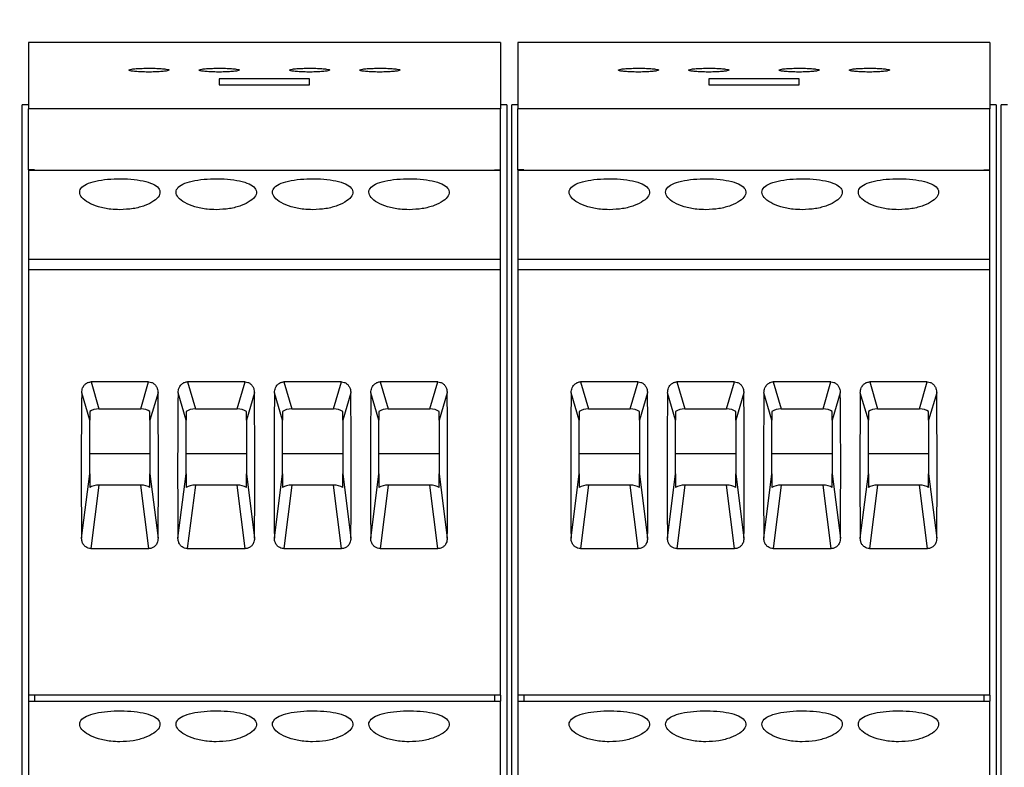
# Model space of a CAD drawing. Header units: millimetres. Extents: x 6 to 415, y 5 to 292.
# Tile 11 of 61: x 141 to 166, y 253 to 272. Entities that reach past the tile are written whole.
import ezdxf

# ---------------------------------------------------------------- set-up
doc = ezdxf.new("R2010")
doc.units = ezdxf.units.MM
doc.styles.add('SLDTEXTSTYLE0', font='TXT', dxfattribs={"width": 0.75})
doc.dimstyles.new('SLDDIMSTYLE0', dxfattribs={"dimtxt": 3.5, "dimasz": 3.302, "dimexe": 0, "dimexo": 0.0625, "dimgap": 0.875, "dimtad": 1, "dimlfac": 2, "dimrnd": 1e-09, "dimzin": 12, "dimdsep": 46, "dimtxsty": 'SLDTEXTSTYLE0', "dimsah": 1, "dimcen": 0.09, "dimadec": 0, "dimazin": 3, "dimtfac": 1, "dimtofl": 0, "dimtmove": 0, "dimatfit": 3, "dimfxl": 0, "dimfrac": 2, "dimtolj": 1, "dimtzin": 12, "dimarcsym": 0})

# ---------------------------------------------------------------- blocks, each defined once
blk = doc.blocks.new('_D')
at = {"color": 7, "linetype": 'Continuous', "lineweight": 18}
for p, q in [((102.635, 270.853), (102.635, 277.749)), ((324.135, 223.003), (324.135, 277.749)), ((102.635, 276.749), (324.135, 276.749))]:
    blk.add_line(p, q, dxfattribs=at)
for points in [[(102.635, 276.749), (105.937, 276.241), (105.937, 277.257)], [(324.135, 276.749), (320.833, 277.257), (320.833, 276.241)]]:
    blk.add_solid(points, dxfattribs=at)
at = {"color": 7, "linetype": 'Continuous', "lineweight": 18, "insert": (225.628, 281.26), "char_height": 3.5, "attachment_point": 1, "style": 'SLDTEXTSTYLE0'}
blk.add_mtext('443', dxfattribs=at)

msp = doc.modelspace()

# ---------------------------------------------------------------- linework, layer by layer
at = {"color": 7, "linetype": 'Continuous', "lineweight": 25}
for p, q in [((153.291, 271.5027), (141.541, 271.5027)), ((141.541, 271.5027), (141.541, 269.8527)), ((153.291, 271.5027), (153.291, 269.8527)), ((165.4785, 271.5027), (153.7285, 271.5027)), ((153.7285, 271.5027), (153.7285, 269.8527)), ((165.4785, 271.5027), (165.4785, 269.8527)), ((148.541, 270.6014), (146.291, 270.6014)), ((146.291, 270.6014), (146.291, 270.4488)), ((146.291, 270.4488), (148.541, 270.4488)), ((148.541, 270.4488), (148.541, 270.6014)), ((160.7285, 270.6014), (158.4785, 270.6014)), ((158.4785, 270.6014), (158.4785, 270.4488)), ((158.4785, 270.4488), (160.7285, 270.4488)), ((160.7285, 270.4488), (160.7285, 270.6014)), ((141.3848, 235.7527), (141.3848, 269.9535)), ((141.541, 269.9535), (141.3848, 269.9535)), ((153.4473, 269.9535), (153.291, 269.9535)), ((153.4473, 269.9535), (153.4473, 235.7527)), ((153.5722, 235.7527), (153.5722, 269.9535)), ((153.7285, 269.9535), (153.5722, 269.9535)), ((165.6348, 269.9535), (165.4785, 269.9535)), ((165.6348, 269.9535), (165.6348, 235.7527)), ((165.7598, 235.7527), (165.7598, 269.9535)), ((165.916, 269.9535), (165.7598, 269.9535)), ((141.541, 268.3363), (141.541, 269.8527)), ((153.291, 269.8527), (141.541, 269.8527)), ((153.291, 268.3363), (153.291, 269.8527)), ((153.7285, 268.3363), (153.7285, 269.8527)), ((165.4785, 269.8527), (153.7285, 269.8527)), ((165.4785, 268.3363), (165.4785, 269.8527)), ((141.691, 268.3363), (141.541, 268.3363)), ((141.541, 268.3269), (153.291, 268.3269)), ((141.541, 268.3269), (141.541, 266.1131)), ((141.691, 268.3269), (141.691, 268.3363)), ((153.141, 268.3363), (153.291, 268.3363)), ((153.141, 268.3269), (153.141, 268.3363)), ((153.291, 266.1131), (153.291, 268.3269)), ((153.8785, 268.3363), (153.7285, 268.3363)), ((153.7285, 268.3269), (165.4785, 268.3269)), ((153.7285, 268.3269), (153.7285, 266.1131)), ((153.8785, 268.3269), (153.8785, 268.3363)), ((165.3285, 268.3363), (165.4785, 268.3363)), ((165.3285, 268.3269), (165.3285, 268.3363)), ((165.4785, 266.1131), (165.4785, 268.3269)), ((141.541, 266.1131), (141.541, 265.8527)), ((141.541, 266.1131), (153.291, 266.1131)), ((153.291, 265.8527), (153.291, 266.1131)), ((153.7285, 266.1131), (165.4785, 266.1131)), ((153.7285, 266.1131), (153.7285, 265.8527)), ((165.4785, 265.8527), (165.4785, 266.1131)), ((141.541, 265.8527), (153.291, 265.8527)), ((141.541, 265.8527), (141.541, 255.2527)), ((153.291, 255.2527), (153.291, 265.8527)), ((153.7285, 265.8527), (165.4785, 265.8527)), ((153.7285, 265.8527), (153.7285, 255.2527)), ((165.4785, 255.2527), (165.4785, 265.8527)), ((144.5335, 263.0545), (143.0985, 263.0545)), ((143.0985, 263.0545), (143.2959, 262.3805)), ((144.3361, 262.3805), (144.5335, 263.0545)), ((146.9335, 263.0545), (145.4985, 263.0545)), ((145.4985, 263.0545), (145.6959, 262.3805)), ((146.7361, 262.3805), (146.9335, 263.0545)), ((149.3335, 263.0545), (147.8985, 263.0545)), ((147.8985, 263.0545), (148.0959, 262.3805)), ((149.1361, 262.3805), (149.3335, 263.0545)), ((151.7335, 263.0545), (150.2985, 263.0545)), ((150.2985, 263.0545), (150.4959, 262.3805)), ((151.5361, 262.3805), (151.7335, 263.0545)), ((156.721, 263.0545), (155.286, 263.0545)), ((155.286, 263.0545), (155.4834, 262.3805)), ((156.5236, 262.3805), (156.721, 263.0545)), ((159.121, 263.0545), (157.686, 263.0545)), ((157.686, 263.0545), (157.8834, 262.3805)), ((158.9236, 262.3805), (159.121, 263.0545)), ((161.521, 263.0545), (160.086, 263.0545)), ((160.086, 263.0545), (160.2834, 262.3805)), ((161.3236, 262.3805), (161.521, 263.0545)), ((163.921, 263.0545), (162.486, 263.0545)), ((162.486, 263.0545), (162.6834, 262.3805)), ((163.7236, 262.3805), (163.921, 263.0545)), ((143.066, 262.0985), (142.8655, 262.7831)), ((144.7665, 262.7831), (144.566, 262.0985)), ((145.466, 262.0985), (145.2655, 262.7831)), ((147.1665, 262.7831), (146.966, 262.0985)), ((147.866, 262.0985), (147.6655, 262.7831)), ((149.5665, 262.7831), (149.366, 262.0985)), ((150.266, 262.0985), (150.0655, 262.7831)), ((151.9665, 262.7831), (151.766, 262.0985)), ((155.2535, 262.0985), (155.053, 262.7831)), ((156.954, 262.7831), (156.7535, 262.0985)), ((157.6535, 262.0985), (157.453, 262.7831)), ((159.354, 262.7831), (159.1535, 262.0985)), ((160.0535, 262.0985), (159.853, 262.7831)), ((161.754, 262.7831), (161.5535, 262.0985)), ((162.4535, 262.0985), (162.253, 262.7831)), ((164.154, 262.7831), (163.9535, 262.0985)), ((143.066, 262.3216), (143.066, 262.0985)), ((143.2959, 262.3805), (144.3361, 262.3805)), ((144.566, 262.0985), (144.566, 262.3216)), ((145.466, 262.3216), (145.466, 262.0985)), ((145.6959, 262.3805), (146.7361, 262.3805)), ((146.966, 262.0985), (146.966, 262.3216)), ((147.866, 262.3216), (147.866, 262.0985)), ((148.0959, 262.3805), (149.1361, 262.3805)), ((149.366, 262.0985), (149.366, 262.3216)), ((150.266, 262.3216), (150.266, 262.0985)), ((150.4959, 262.3805), (151.5361, 262.3805)), ((151.766, 262.0985), (151.766, 262.3216)), ((155.2535, 262.3216), (155.2535, 262.0985)), ((155.4834, 262.3805), (156.5236, 262.3805)), ((156.7535, 262.0985), (156.7535, 262.3216)), ((157.6535, 262.3216), (157.6535, 262.0985)), ((157.8834, 262.3805), (158.9236, 262.3805)), ((159.1535, 262.0985), (159.1535, 262.3216)), ((160.0535, 262.3216), (160.0535, 262.0985)), ((160.2834, 262.3805), (161.3236, 262.3805)), ((161.5535, 262.0985), (161.5535, 262.3216)), ((162.4535, 262.3216), (162.4535, 262.0985)), ((162.6834, 262.3805), (163.7236, 262.3805)), ((163.9535, 262.0985), (163.9535, 262.3216)), ((143.066, 260.765), (143.066, 262.0985)), ((144.566, 262.0985), (144.566, 260.765)), ((145.466, 260.765), (145.466, 262.0985)), ((146.966, 262.0985), (146.966, 260.765)), ((147.866, 260.765), (147.866, 262.0985)), ((149.366, 262.0985), (149.366, 260.765)), ((150.266, 260.765), (150.266, 262.0985)), ((151.766, 262.0985), (151.766, 260.765)), ((155.2535, 260.765), (155.2535, 262.0985)), ((156.7535, 262.0985), (156.7535, 260.765)), ((157.6535, 260.765), (157.6535, 262.0985)), ((159.1535, 262.0985), (159.1535, 260.765)), ((160.0535, 260.765), (160.0535, 262.0985)), ((161.5535, 262.0985), (161.5535, 260.765)), ((162.4535, 260.765), (162.4535, 262.0985)), ((163.9535, 262.0985), (163.9535, 260.765)), ((143.066, 261.2734), (144.566, 261.2734)), ((145.466, 261.2734), (146.966, 261.2734)), ((147.866, 261.2734), (149.366, 261.2734)), ((150.266, 261.2734), (151.766, 261.2734)), ((155.2535, 261.2734), (156.7535, 261.2734)), ((157.6535, 261.2734), (159.1535, 261.2734)), ((160.0535, 261.2734), (161.5535, 261.2734)), ((162.4535, 261.2734), (163.9535, 261.2734)), ((142.8635, 259.1624), (143.066, 260.765)), ((143.066, 260.765), (143.066, 260.4242)), ((144.566, 260.765), (144.7685, 259.1624)), ((144.566, 260.4242), (144.566, 260.765)), ((145.2635, 259.1624), (145.466, 260.765)), ((145.466, 260.765), (145.466, 260.4242)), ((146.966, 260.765), (147.1685, 259.1624)), ((146.966, 260.4242), (146.966, 260.765)), ((147.6635, 259.1624), (147.866, 260.765)), ((147.866, 260.765), (147.866, 260.4242)), ((149.366, 260.765), (149.5685, 259.1624)), ((149.366, 260.4242), (149.366, 260.765)), ((150.0635, 259.1624), (150.266, 260.765)), ((150.266, 260.765), (150.266, 260.4242)), ((151.766, 260.765), (151.9685, 259.1624)), ((151.766, 260.4242), (151.766, 260.765)), ((155.051, 259.1624), (155.2535, 260.765)), ((155.2535, 260.765), (155.2535, 260.4242)), ((156.7535, 260.765), (156.956, 259.1624)), ((156.7535, 260.4242), (156.7535, 260.765)), ((157.451, 259.1624), (157.6535, 260.765)), ((157.6535, 260.765), (157.6535, 260.4242)), ((159.1535, 260.765), (159.356, 259.1624)), ((159.1535, 260.4242), (159.1535, 260.765)), ((159.851, 259.1624), (160.0535, 260.765)), ((160.0535, 260.765), (160.0535, 260.4242)), ((161.5535, 260.765), (161.756, 259.1624)), ((161.5535, 260.4242), (161.5535, 260.765)), ((162.251, 259.1624), (162.4535, 260.765)), ((162.4535, 260.765), (162.4535, 260.4242)), ((163.9535, 260.765), (164.156, 259.1624)), ((163.9535, 260.4242), (163.9535, 260.765)), ((143.2959, 260.483), (143.0962, 258.9026)), ((144.3361, 260.483), (143.2959, 260.483)), ((144.5358, 258.9026), (144.3361, 260.483)), ((145.6959, 260.483), (145.4962, 258.9026)), ((146.7361, 260.483), (145.6959, 260.483)), ((146.9358, 258.9026), (146.7361, 260.483)), ((148.0959, 260.483), (147.8962, 258.9026)), ((149.1361, 260.483), (148.0959, 260.483)), ((149.3358, 258.9026), (149.1361, 260.483)), ((150.4959, 260.483), (150.2962, 258.9026)), ((151.5361, 260.483), (150.4959, 260.483)), ((151.7358, 258.9026), (151.5361, 260.483)), ((155.4834, 260.483), (155.2837, 258.9026)), ((156.5236, 260.483), (155.4834, 260.483)), ((156.7233, 258.9026), (156.5236, 260.483)), ((157.8834, 260.483), (157.6837, 258.9026)), ((158.9236, 260.483), (157.8834, 260.483)), ((159.1233, 258.9026), (158.9236, 260.483)), ((160.2834, 260.483), (160.0837, 258.9026)), ((161.3236, 260.483), (160.2834, 260.483)), ((161.5233, 258.9026), (161.3236, 260.483)), ((162.6834, 260.483), (162.4837, 258.9026)), ((163.7236, 260.483), (162.6834, 260.483)), ((163.9233, 258.9026), (163.7236, 260.483)), ((143.0962, 258.9026), (144.5358, 258.9026)), ((145.4962, 258.9026), (146.9358, 258.9026)), ((147.8962, 258.9026), (149.3358, 258.9026)), ((150.2962, 258.9026), (151.7358, 258.9026)), ((155.2837, 258.9026), (156.7233, 258.9026)), ((157.6837, 258.9026), (159.1233, 258.9026)), ((160.0837, 258.9026), (161.5233, 258.9026)), ((162.4837, 258.9026), (163.9233, 258.9026)), ((153.291, 255.2527), (141.541, 255.2527)), ((141.541, 255.2527), (141.541, 255.1027)), ((141.691, 255.2527), (141.691, 255.1027)), ((153.141, 255.2527), (153.141, 255.1027)), ((153.291, 255.2527), (153.291, 255.1027)), ((165.4785, 255.2527), (153.7285, 255.2527)), ((153.7285, 255.2527), (153.7285, 255.1027)), ((153.8785, 255.2527), (153.8785, 255.1027)), ((165.3285, 255.2527), (165.3285, 255.1027)), ((165.4785, 255.2527), (165.4785, 255.1027)), ((141.541, 255.1027), (153.291, 255.1027)), ((141.541, 255.1027), (141.541, 252.8631)), ((153.291, 252.8631), (153.291, 255.1027)), ((153.7285, 255.1027), (165.4785, 255.1027)), ((153.7285, 255.1027), (153.7285, 252.8631)), ((165.4785, 252.8631), (165.4785, 255.1027))]:
    msp.add_line(p, q, dxfattribs=at)
for centre, major_axis, ratio, start_param, end_param in [((146.7149, 269.5353), (1.2423, 27.463), 0.133065, 1.8252227, 1.964121), ((140.9171, 269.5353), (-1.2423, 27.463), 0.133065, 4.3190643, 4.4579626), ((149.1149, 269.5353), (1.2423, 27.463), 0.133065, 1.8252227, 1.964121), ((143.3171, 269.5353), (-1.2423, 27.463), 0.133065, 4.3190643, 4.4579626), ((151.5149, 269.5353), (1.2423, 27.463), 0.133065, 1.8252227, 1.964121), ((145.7171, 269.5353), (-1.2423, 27.463), 0.133065, 4.3190643, 4.4579626), ((153.9149, 269.5353), (1.2423, 27.463), 0.133065, 1.8252227, 1.964121), ((148.1171, 269.5353), (-1.2423, 27.463), 0.133065, 4.3190643, 4.4579626), ((158.9024, 269.5353), (1.2423, 27.463), 0.133065, 1.8252227, 1.964121), ((153.1046, 269.5353), (-1.2423, 27.463), 0.133065, 4.3190643, 4.4579626), ((161.3024, 269.5353), (1.2423, 27.463), 0.133065, 1.8252227, 1.964121), ((155.5046, 269.5353), (-1.2423, 27.463), 0.133065, 4.3190643, 4.4579626), ((163.7024, 269.5353), (1.2423, 27.463), 0.133065, 1.8252227, 1.964121), ((157.9046, 269.5353), (-1.2423, 27.463), 0.133065, 4.3190643, 4.4579626), ((166.1024, 269.5353), (1.2423, 27.463), 0.133065, 1.8252227, 1.964121), ((160.3046, 269.5353), (-1.2423, 27.463), 0.133065, 4.3190643, 4.4579626), ((143.2638, 262.2575), (0.2533, 0.0202), 0.4788379, 1.40574, 2.4277925), ((144.3682, 262.2575), (0.2533, -0.0202), 0.4788379, 0.7138002, 1.7358526), ((145.6638, 262.2575), (0.2533, 0.0202), 0.4788379, 1.40574, 2.4277925), ((146.7682, 262.2575), (0.2533, -0.0202), 0.4788379, 0.7138002, 1.7358526), ((148.0638, 262.2575), (0.2533, 0.0202), 0.4788379, 1.40574, 2.4277925), ((149.1682, 262.2575), (0.2533, -0.0202), 0.4788379, 0.7138002, 1.7358526), ((150.4638, 262.2575), (0.2533, 0.0202), 0.4788379, 1.40574, 2.4277925), ((151.5682, 262.2575), (0.2533, -0.0202), 0.4788379, 0.7138002, 1.7358526), ((155.4513, 262.2575), (0.2533, 0.0202), 0.4788379, 1.40574, 2.4277925), ((156.5557, 262.2575), (0.2533, -0.0202), 0.4788379, 0.7138002, 1.7358526), ((157.8513, 262.2575), (0.2533, 0.0202), 0.4788379, 1.40574, 2.4277925), ((158.9557, 262.2575), (0.2533, -0.0202), 0.4788379, 0.7138002, 1.7358526), ((160.2513, 262.2575), (0.2533, 0.0202), 0.4788379, 1.40574, 2.4277925), ((161.3557, 262.2575), (0.2533, -0.0202), 0.4788379, 0.7138002, 1.7358526), ((162.6513, 262.2575), (0.2533, 0.0202), 0.4788379, 1.40574, 2.4277925), ((163.7557, 262.2575), (0.2533, -0.0202), 0.4788379, 0.7138002, 1.7358526), ((143.2638, 260.3601), (0.2533, 0.0202), 0.4788379, 1.40574, 2.4277925), ((144.3682, 260.3601), (0.2533, -0.0202), 0.4788379, 0.7138002, 1.7358526), ((145.6638, 260.3601), (0.2533, 0.0202), 0.4788379, 1.40574, 2.4277925), ((146.7682, 260.3601), (0.2533, -0.0202), 0.4788379, 0.7138002, 1.7358526), ((148.0638, 260.3601), (0.2533, 0.0202), 0.4788379, 1.40574, 2.4277925), ((149.1682, 260.3601), (0.2533, -0.0202), 0.4788379, 0.7138002, 1.7358526), ((150.4638, 260.3601), (0.2533, 0.0202), 0.4788379, 1.40574, 2.4277925), ((151.5682, 260.3601), (0.2533, -0.0202), 0.4788379, 0.7138002, 1.7358526), ((155.4513, 260.3601), (0.2533, 0.0202), 0.4788379, 1.40574, 2.4277925), ((156.5557, 260.3601), (0.2533, -0.0202), 0.4788379, 0.7138002, 1.7358526), ((157.8513, 260.3601), (0.2533, 0.0202), 0.4788379, 1.40574, 2.4277925), ((158.9557, 260.3601), (0.2533, -0.0202), 0.4788379, 0.7138002, 1.7358526), ((160.2513, 260.3601), (0.2533, 0.0202), 0.4788379, 1.40574, 2.4277925), ((161.3557, 260.3601), (0.2533, -0.0202), 0.4788379, 0.7138002, 1.7358526), ((162.6513, 260.3601), (0.2533, 0.0202), 0.4788379, 1.40574, 2.4277925), ((163.7557, 260.3601), (0.2533, -0.0202), 0.4788379, 0.7138002, 1.7358526)]:
    msp.add_ellipse(centre, major_axis=major_axis, ratio=ratio, start_param=start_param, end_param=end_param, dxfattribs=at)
for points, knots in [([(144.041, 270.8196), (144.0466, 270.8143), (144.0577, 270.8036), (144.1445, 270.7891), (144.2722, 270.7781), (144.4312, 270.7718), (144.6017, 270.771), (144.7652, 270.7757), (144.9035, 270.7854), (145.0014, 270.7989), (145.0478, 270.8146), (145.0369, 270.8307), (144.9697, 270.8454), (144.8538, 270.8571), (144.7026, 270.8645), (144.5337, 270.8669), (144.366, 270.8641), (144.2178, 270.8563), (144.1065, 270.8445), (144.0489, 270.8315), (144.0432, 270.8229), (144.041, 270.8196)], [0, 0, 0, 0, 0.0539968, 0.1079971, 0.1618948, 0.2155568, 0.268992, 0.3223163, 0.3756948, 0.4292702, 0.4830885, 0.537087, 0.5911242, 0.6450473, 0.6987621, 0.7522617, 0.8056323, 0.8590036, 0.9125097, 0.9662274, 1, 1, 1, 1]), ([(145.791, 270.8196), (145.7966, 270.8143), (145.8077, 270.8036), (145.8945, 270.7891), (146.0222, 270.7781), (146.1812, 270.7718), (146.3517, 270.771), (146.5152, 270.7757), (146.6535, 270.7854), (146.7514, 270.7989), (146.7978, 270.8146), (146.7869, 270.8307), (146.7197, 270.8454), (146.6038, 270.8571), (146.4526, 270.8645), (146.2837, 270.8669), (146.116, 270.8641), (145.9678, 270.8563), (145.8565, 270.8445), (145.7989, 270.8315), (145.7932, 270.8229), (145.791, 270.8196)], [0, 0, 0, 0, 0.0539968, 0.1079971, 0.1618948, 0.2155568, 0.268992, 0.3223163, 0.3756948, 0.4292702, 0.4830885, 0.537087, 0.5911242, 0.6450473, 0.6987621, 0.7522617, 0.8056323, 0.8590036, 0.9125097, 0.9662274, 1, 1, 1, 1]), ([(148.041, 270.8196), (148.0466, 270.8143), (148.0577, 270.8036), (148.1445, 270.7891), (148.2722, 270.7781), (148.4312, 270.7718), (148.6017, 270.771), (148.7652, 270.7757), (148.9035, 270.7854), (149.0014, 270.7989), (149.0478, 270.8146), (149.0369, 270.8307), (148.9697, 270.8454), (148.8538, 270.8571), (148.7026, 270.8645), (148.5337, 270.8669), (148.366, 270.8641), (148.2178, 270.8563), (148.1065, 270.8445), (148.0489, 270.8315), (148.0432, 270.8229), (148.041, 270.8196)], [0, 0, 0, 0, 0.0539972, 0.1079973, 0.1618932, 0.2155572, 0.2689924, 0.3223166, 0.3756951, 0.4292704, 0.4830886, 0.537087, 0.5911241, 0.6450471, 0.6987618, 0.7522637, 0.8056318, 0.8590051, 0.9125096, 0.9662272, 1, 1, 1, 1]), ([(149.791, 270.8196), (149.7966, 270.8143), (149.8077, 270.8036), (149.8945, 270.7891), (150.0222, 270.7781), (150.1812, 270.7718), (150.3517, 270.771), (150.5152, 270.7757), (150.6535, 270.7854), (150.7514, 270.7989), (150.7978, 270.8146), (150.7869, 270.8307), (150.7197, 270.8454), (150.6038, 270.8571), (150.4526, 270.8645), (150.2837, 270.8669), (150.116, 270.8641), (149.9678, 270.8563), (149.8565, 270.8445), (149.7989, 270.8315), (149.7932, 270.8229), (149.791, 270.8196)], [0, 0, 0, 0, 0.0539972, 0.1079974, 0.1618933, 0.2155573, 0.2689925, 0.3223167, 0.3756953, 0.4292706, 0.4830888, 0.5370873, 0.5911244, 0.6450474, 0.6987622, 0.7522641, 0.8056322, 0.8590035, 0.9125096, 0.9662272, 1, 1, 1, 1]), ([(156.2285, 270.8196), (156.2341, 270.8143), (156.2452, 270.8036), (156.332, 270.7891), (156.4597, 270.7781), (156.6187, 270.7718), (156.7892, 270.771), (156.9527, 270.7757), (157.091, 270.7854), (157.1889, 270.7989), (157.2353, 270.8146), (157.2244, 270.8307), (157.1572, 270.8454), (157.0413, 270.8571), (156.8901, 270.8645), (156.7212, 270.8669), (156.5535, 270.8641), (156.4053, 270.8563), (156.294, 270.8445), (156.2364, 270.8315), (156.2307, 270.8229), (156.2285, 270.8196)], [0, 0, 0, 0, 0.0539967, 0.107998, 0.1618939, 0.2155557, 0.2689909, 0.322315, 0.3756954, 0.4292707, 0.4830889, 0.5370873, 0.5911244, 0.645049, 0.6987616, 0.7522635, 0.8056339, 0.8590051, 0.9125097, 0.9662272, 1, 1, 1, 1]), ([(157.9785, 270.8196), (157.9841, 270.8143), (157.9952, 270.8036), (158.082, 270.7891), (158.2097, 270.7781), (158.3687, 270.7718), (158.5392, 270.771), (158.7027, 270.7757), (158.841, 270.7854), (158.9389, 270.7989), (158.9853, 270.8146), (158.9744, 270.8307), (158.9072, 270.8454), (158.7913, 270.8571), (158.6401, 270.8645), (158.4712, 270.8669), (158.3035, 270.8641), (158.1553, 270.8563), (158.044, 270.8445), (157.9864, 270.8315), (157.9807, 270.8229), (157.9785, 270.8196)], [0, 0, 0, 0, 0.0539967, 0.107998, 0.1618939, 0.2155557, 0.2689909, 0.322315, 0.3756954, 0.4292707, 0.4830889, 0.5370873, 0.5911244, 0.645049, 0.6987616, 0.7522635, 0.8056339, 0.8590051, 0.9125097, 0.9662272, 1, 1, 1, 1]), ([(160.2285, 270.8196), (160.2341, 270.8143), (160.2452, 270.8036), (160.332, 270.7891), (160.4597, 270.7781), (160.6187, 270.7718), (160.7892, 270.771), (160.9527, 270.7757), (161.091, 270.7854), (161.1889, 270.7989), (161.2353, 270.8146), (161.2244, 270.8307), (161.1572, 270.8454), (161.0413, 270.8571), (160.8901, 270.8645), (160.7212, 270.8669), (160.5535, 270.8641), (160.4053, 270.8563), (160.294, 270.8445), (160.2364, 270.8315), (160.2307, 270.8229), (160.2285, 270.8196)], [0, 0, 0, 0, 0.05399676, 0.10799807, 0.16189393, 0.21555579, 0.26899096, 0.32231513, 0.37569554, 0.42927085, 0.48308904, 0.53708749, 0.59112459, 0.64504914, 0.69876388, 0.75226342, 0.80563387, 0.8590051, 0.91250964, 0.96622723, 1, 1, 1, 1]), ([(161.9785, 270.8196), (161.9841, 270.8143), (161.9952, 270.8036), (162.082, 270.7891), (162.2097, 270.7781), (162.3687, 270.7718), (162.5392, 270.771), (162.7027, 270.7757), (162.841, 270.7854), (162.9389, 270.7989), (162.9853, 270.8146), (162.9744, 270.8307), (162.9072, 270.8454), (162.7913, 270.8571), (162.6401, 270.8645), (162.4712, 270.8669), (162.3035, 270.8641), (162.1553, 270.8563), (162.044, 270.8445), (161.9864, 270.8315), (161.9807, 270.8229), (161.9785, 270.8196)], [0, 0, 0, 0, 0.05399676, 0.10799807, 0.16189393, 0.21555579, 0.26899096, 0.32231513, 0.37569554, 0.42927085, 0.48308904, 0.53708749, 0.59112459, 0.64504914, 0.69876388, 0.75226342, 0.80563387, 0.8590051, 0.91250964, 0.96622723, 1, 1, 1, 1]), ([(143.816, 267.3427), (143.9281, 267.3482), (144.1521, 267.359), (144.4507, 267.4413), (144.6785, 267.5569), (144.8096, 267.692), (144.8286, 267.8256), (144.7341, 267.942), (144.5372, 268.0318), (144.2587, 268.0907), (143.9299, 268.1173), (143.589, 268.1119), (143.2744, 268.0748), (143.0198, 268.0056), (142.8541, 267.906), (142.7969, 267.782), (142.8542, 267.6464), (143.0188, 267.5157), (143.273, 267.4102), (143.5543, 267.3513), (143.7414, 267.3452), (143.816, 267.3427)], [0, 0, 0, 0, 0.053458, 0.106908, 0.16057, 0.2143719, 0.2679447, 0.3212798, 0.3747334, 0.4284797, 0.48224, 0.5357076, 0.5890341, 0.6425914, 0.6963899, 0.7500657, 0.8034495, 0.8568226, 0.9104834, 0.9642857, 1, 1, 1, 1]), ([(146.216, 267.3427), (146.3281, 267.3482), (146.5521, 267.359), (146.8507, 267.4413), (147.0785, 267.5569), (147.2096, 267.692), (147.2286, 267.8256), (147.1341, 267.942), (146.9372, 268.0318), (146.6587, 268.0907), (146.3299, 268.1173), (145.989, 268.1119), (145.6744, 268.0748), (145.4198, 268.0056), (145.2541, 267.906), (145.1969, 267.782), (145.2542, 267.6464), (145.4188, 267.5157), (145.673, 267.4102), (145.9543, 267.3513), (146.1414, 267.3452), (146.216, 267.3427)], [0, 0, 0, 0, 0.053458, 0.106909, 0.160571, 0.2143724, 0.2679453, 0.3212803, 0.3747339, 0.4284812, 0.4822404, 0.5357079, 0.5890355, 0.6425919, 0.6963904, 0.7500664, 0.8034502, 0.8568238, 0.9104846, 0.9642869, 1, 1, 1, 1]), ([(148.616, 267.3427), (148.7281, 267.3482), (148.9521, 267.359), (149.2507, 267.4413), (149.4785, 267.5569), (149.6096, 267.692), (149.6286, 267.8256), (149.5341, 267.942), (149.3372, 268.0318), (149.0587, 268.0907), (148.7299, 268.1173), (148.389, 268.1119), (148.0744, 268.0748), (147.8198, 268.0056), (147.6541, 267.906), (147.5969, 267.782), (147.6542, 267.6464), (147.8188, 267.5157), (148.073, 267.4102), (148.3543, 267.3513), (148.5414, 267.3452), (148.616, 267.3427)], [0, 0, 0, 0, 0.053458, 0.106908, 0.1605699, 0.2143718, 0.2679446, 0.3212797, 0.3747326, 0.4284799, 0.4822402, 0.5357077, 0.5890342, 0.6425915, 0.69639, 0.7500658, 0.8034496, 0.8568227, 0.9104834, 0.9642857, 1, 1, 1, 1]), ([(151.016, 267.3427), (151.1281, 267.3482), (151.3521, 267.359), (151.6507, 267.4413), (151.8785, 267.5569), (152.0096, 267.692), (152.0286, 267.8256), (151.9341, 267.942), (151.7372, 268.0318), (151.4587, 268.0907), (151.1299, 268.1173), (150.789, 268.1119), (150.4744, 268.0748), (150.2198, 268.0056), (150.0541, 267.906), (149.9969, 267.782), (150.0542, 267.6464), (150.2188, 267.5157), (150.473, 267.4102), (150.7543, 267.3513), (150.9414, 267.3452), (151.016, 267.3427)], [0, 0, 0, 0, 0.0534592, 0.1069092, 0.16057116, 0.21437261, 0.26794547, 0.32128055, 0.37473417, 0.42848148, 0.48224064, 0.5357082, 0.58903582, 0.64259219, 0.69639072, 0.7500665, 0.80345011, 0.85682381, 0.91048454, 0.96428692, 1, 1, 1, 1]), ([(156.0035, 267.3427), (156.1156, 267.3482), (156.3396, 267.359), (156.6382, 267.4413), (156.866, 267.5569), (156.9971, 267.692), (157.0161, 267.8256), (156.9216, 267.942), (156.7247, 268.0318), (156.4462, 268.0907), (156.1174, 268.1173), (155.7765, 268.1119), (155.4619, 268.0748), (155.2073, 268.0056), (155.0416, 267.906), (154.9844, 267.782), (155.0417, 267.6464), (155.2063, 267.5157), (155.4605, 267.4102), (155.7418, 267.3513), (155.9289, 267.3452), (156.0035, 267.3427)], [0, 0, 0, 0, 0.053458, 0.106909, 0.160571, 0.2143724, 0.2679453, 0.3212803, 0.3747339, 0.4284812, 0.4822404, 0.5357079, 0.5890355, 0.6425919, 0.6963904, 0.7500664, 0.8034502, 0.8568238, 0.9104846, 0.9642869, 1, 1, 1, 1]), ([(158.4035, 267.3427), (158.5156, 267.3482), (158.7396, 267.359), (159.0382, 267.4413), (159.266, 267.5569), (159.3971, 267.692), (159.4161, 267.8256), (159.3216, 267.942), (159.1247, 268.0318), (158.8462, 268.0907), (158.5174, 268.1173), (158.1765, 268.1119), (157.8619, 268.0748), (157.6073, 268.0056), (157.4416, 267.906), (157.3844, 267.782), (157.4417, 267.6464), (157.6063, 267.5157), (157.8605, 267.4102), (158.1418, 267.3513), (158.3289, 267.3452), (158.4035, 267.3427)], [0, 0, 0, 0, 0.053458, 0.106908, 0.1605699, 0.2143718, 0.2679446, 0.3212797, 0.3747326, 0.4284799, 0.4822402, 0.5357077, 0.5890342, 0.6425915, 0.69639, 0.7500658, 0.8034496, 0.8568227, 0.9104834, 0.9642857, 1, 1, 1, 1]), ([(160.8035, 267.3427), (160.9156, 267.3482), (161.1396, 267.359), (161.4382, 267.4413), (161.666, 267.5569), (161.7971, 267.692), (161.8161, 267.8256), (161.7216, 267.942), (161.5247, 268.0318), (161.2462, 268.0907), (160.9174, 268.1173), (160.5765, 268.1119), (160.2619, 268.0748), (160.0073, 268.0056), (159.8416, 267.906), (159.7844, 267.782), (159.8417, 267.6464), (160.0063, 267.5157), (160.2605, 267.4102), (160.5418, 267.3513), (160.7289, 267.3452), (160.8035, 267.3427)], [0, 0, 0, 0, 0.0534592, 0.1069092, 0.1605712, 0.2143727, 0.2679456, 0.3212807, 0.3747343, 0.4284816, 0.4822408, 0.5357084, 0.589036, 0.6425924, 0.696391, 0.7500668, 0.8034506, 0.8568238, 0.9104845, 0.9642869, 1, 1, 1, 1]), ([(163.2035, 267.3427), (163.3156, 267.3482), (163.5396, 267.359), (163.8382, 267.4413), (164.066, 267.5569), (164.1971, 267.692), (164.2161, 267.8256), (164.1216, 267.942), (163.9247, 268.0318), (163.6462, 268.0907), (163.3174, 268.1173), (162.9765, 268.1119), (162.6619, 268.0748), (162.4073, 268.0056), (162.2416, 267.906), (162.1844, 267.782), (162.2417, 267.6464), (162.4063, 267.5157), (162.6605, 267.4102), (162.9418, 267.3513), (163.1289, 267.3452), (163.2035, 267.3427)], [0, 0, 0, 0, 0.053458, 0.106908, 0.1605699, 0.2143716, 0.2679445, 0.3212794, 0.374733, 0.4284803, 0.4822406, 0.5357069, 0.5890345, 0.6425909, 0.69639, 0.7500658, 0.8034495, 0.8568227, 0.9104834, 0.9642857, 1, 1, 1, 1]), ([(142.8655, 262.7831), (142.8701, 262.8244), (142.8779, 262.8952), (142.9299, 262.9789), (142.9924, 263.0308), (143.052, 263.0524), (143.088, 263.054), (143.0985, 263.0545)], [0, 0, 0, 0, 0.3159163, 0.5409494, 0.7310565, 0.9219325, 1, 1, 1, 1]), ([(144.5335, 263.0545), (144.5569, 263.0522), (144.6038, 263.0476), (144.6663, 263.0118), (144.7171, 262.9579), (144.7571, 262.8804), (144.7631, 262.8184), (144.7665, 262.7831)], [0, 0, 0, 0, 0.1736739, 0.3471866, 0.5255676, 0.7296521, 1, 1, 1, 1]), ([(145.2655, 262.7831), (145.2701, 262.8244), (145.2779, 262.8952), (145.3299, 262.9788), (145.3924, 263.0309), (145.452, 263.0524), (145.488, 263.054), (145.4985, 263.0545)], [0, 0, 0, 0, 0.3159152, 0.5409476, 0.73104, 0.9219328, 1, 1, 1, 1]), ([(146.9335, 263.0545), (146.9569, 263.0522), (147.0038, 263.0476), (147.0663, 263.0118), (147.1171, 262.9579), (147.1571, 262.8804), (147.1631, 262.8184), (147.1665, 262.7831)], [0, 0, 0, 0, 0.17367672, 0.34717602, 0.52555995, 0.72964776, 1, 1, 1, 1]), ([(147.6655, 262.7831), (147.6701, 262.8244), (147.6779, 262.8952), (147.7299, 262.9789), (147.7924, 263.0308), (147.852, 263.0524), (147.888, 263.054), (147.8985, 263.0545)], [0, 0, 0, 0, 0.3159217, 0.5409466, 0.7310549, 0.9219321, 1, 1, 1, 1]), ([(149.3335, 263.0545), (149.3569, 263.0522), (149.4037, 263.0476), (149.4663, 263.0118), (149.5171, 262.9579), (149.5571, 262.8804), (149.5631, 262.8184), (149.5665, 262.7831)], [0, 0, 0, 0, 0.1736739, 0.3471866, 0.5255676, 0.7296521, 1, 1, 1, 1]), ([(150.0655, 262.7831), (150.0701, 262.8244), (150.0779, 262.8952), (150.1299, 262.9788), (150.1924, 263.0309), (150.252, 263.0524), (150.288, 263.054), (150.2985, 263.0545)], [0, 0, 0, 0, 0.3159152, 0.5409476, 0.73104, 0.9219328, 1, 1, 1, 1]), ([(151.7335, 263.0545), (151.7569, 263.0522), (151.8038, 263.0476), (151.8663, 263.0118), (151.9171, 262.9579), (151.9571, 262.8804), (151.9631, 262.8184), (151.9665, 262.7831)], [0, 0, 0, 0, 0.1736762, 0.34717498, 0.52555837, 0.72964557, 1, 1, 1, 1]), ([(155.053, 262.7831), (155.0576, 262.8244), (155.0654, 262.8952), (155.1174, 262.9788), (155.1799, 263.0309), (155.2395, 263.0524), (155.2755, 263.054), (155.286, 263.0545)], [0, 0, 0, 0, 0.3159152, 0.5409476, 0.73104, 0.9219328, 1, 1, 1, 1]), ([(156.721, 263.0545), (156.7444, 263.0522), (156.7913, 263.0476), (156.8538, 263.0118), (156.9046, 262.9579), (156.9446, 262.8804), (156.9506, 262.8184), (156.954, 262.7831)], [0, 0, 0, 0, 0.17367672, 0.34717602, 0.52555995, 0.72964776, 1, 1, 1, 1]), ([(157.453, 262.7831), (157.4576, 262.8244), (157.4654, 262.8952), (157.5174, 262.9789), (157.5799, 263.0308), (157.6395, 263.0524), (157.6755, 263.054), (157.686, 263.0545)], [0, 0, 0, 0, 0.3159217, 0.5409466, 0.7310549, 0.9219321, 1, 1, 1, 1]), ([(159.121, 263.0545), (159.1444, 263.0522), (159.1912, 263.0476), (159.2538, 263.0118), (159.3046, 262.9579), (159.3446, 262.8804), (159.3506, 262.8184), (159.354, 262.7831)], [0, 0, 0, 0, 0.1736739, 0.3471866, 0.5255676, 0.7296521, 1, 1, 1, 1]), ([(159.853, 262.7831), (159.8576, 262.8244), (159.8654, 262.8952), (159.9174, 262.9788), (159.9799, 263.0309), (160.0395, 263.0524), (160.0755, 263.054), (160.086, 263.0545)], [0, 0, 0, 0, 0.3159152, 0.5409476, 0.73104, 0.9219328, 1, 1, 1, 1]), ([(161.521, 263.0545), (161.5444, 263.0522), (161.5913, 263.0476), (161.6538, 263.0118), (161.7046, 262.9579), (161.7446, 262.8804), (161.7506, 262.8184), (161.754, 262.7831)], [0, 0, 0, 0, 0.1736762, 0.34717498, 0.52555837, 0.72964557, 1, 1, 1, 1]), ([(162.253, 262.7831), (162.2576, 262.8244), (162.2654, 262.8952), (162.3174, 262.9789), (162.3799, 263.0308), (162.4395, 263.0524), (162.4755, 263.054), (162.486, 263.0545)], [0, 0, 0, 0, 0.3159217, 0.5409466, 0.7310549, 0.9219321, 1, 1, 1, 1]), ([(163.921, 263.0545), (163.9444, 263.0522), (163.9912, 263.0476), (164.0538, 263.0118), (164.1046, 262.9579), (164.1446, 262.8804), (164.1506, 262.8184), (164.154, 262.7831)], [0, 0, 0, 0, 0.1736739, 0.3471866, 0.5255676, 0.7296521, 1, 1, 1, 1]), ([(143.0962, 258.9026), (143.0728, 258.9048), (143.0262, 258.9091), (142.964, 258.943), (142.9131, 258.994), (142.8759, 259.0647), (142.8643, 259.1242), (142.8636, 259.1585), (142.8635, 259.1624)], [0, 0, 0, 0, 0.1724108, 0.3446303, 0.5218269, 0.7252111, 0.9681701, 1, 1, 1, 1]), ([(144.7685, 259.1624), (144.7641, 259.123), (144.7564, 259.0553), (144.7048, 258.9754), (144.6425, 258.9255), (144.5829, 258.9047), (144.5465, 258.9031), (144.5358, 258.9026)], [0, 0, 0, 0, 0.314909, 0.5403939, 0.7299964, 0.9203984, 1, 1, 1, 1]), ([(145.4962, 258.9026), (145.4728, 258.9048), (145.4262, 258.9091), (145.364, 258.943), (145.3131, 258.994), (145.2759, 259.0647), (145.2643, 259.1242), (145.2636, 259.1585), (145.2635, 259.1624)], [0, 0, 0, 0, 0.1724095, 0.3446277, 0.5218228, 0.7252137, 0.9681708, 1, 1, 1, 1]), ([(147.1685, 259.1624), (147.1641, 259.123), (147.1564, 259.0553), (147.1048, 258.9753), (147.0425, 258.9255), (146.9829, 258.9047), (146.9465, 258.9031), (146.9358, 258.9026)], [0, 0, 0, 0, 0.3149075, 0.5403819, 0.7299976, 0.9203988, 1, 1, 1, 1]), ([(147.8962, 258.9026), (147.8728, 258.9048), (147.8262, 258.9091), (147.764, 258.943), (147.7131, 258.994), (147.6759, 259.0647), (147.6643, 259.1242), (147.6636, 259.1585), (147.6635, 259.1624)], [0, 0, 0, 0, 0.1724108, 0.3446303, 0.5218269, 0.7252111, 0.9681701, 1, 1, 1, 1]), ([(149.5685, 259.1624), (149.5641, 259.123), (149.5564, 259.0553), (149.5048, 258.9754), (149.4425, 258.9255), (149.3829, 258.9047), (149.3465, 258.9031), (149.3358, 258.9026)], [0, 0, 0, 0, 0.314909, 0.5403939, 0.7299964, 0.9203984, 1, 1, 1, 1]), ([(150.2962, 258.9026), (150.2728, 258.9048), (150.2262, 258.9091), (150.164, 258.943), (150.1131, 258.994), (150.0759, 259.0647), (150.0643, 259.1242), (150.0636, 259.1585), (150.0635, 259.1624)], [0, 0, 0, 0, 0.1724095, 0.3446277, 0.5218228, 0.7252137, 0.9681708, 1, 1, 1, 1]), ([(151.9685, 259.1624), (151.9641, 259.123), (151.9564, 259.0553), (151.9048, 258.9754), (151.8425, 258.9255), (151.7829, 258.9047), (151.7465, 258.9031), (151.7358, 258.9026)], [0, 0, 0, 0, 0.3149069, 0.5403928, 0.7299962, 0.9204165, 1, 1, 1, 1]), ([(155.2837, 258.9026), (155.2603, 258.9048), (155.2137, 258.9091), (155.1515, 258.943), (155.1006, 258.994), (155.0634, 259.0647), (155.0518, 259.1242), (155.0511, 259.1585), (155.051, 259.1624)], [0, 0, 0, 0, 0.1724095, 0.3446277, 0.5218228, 0.7252137, 0.9681708, 1, 1, 1, 1]), ([(156.956, 259.1624), (156.9516, 259.123), (156.9439, 259.0553), (156.8923, 258.9753), (156.83, 258.9255), (156.7704, 258.9047), (156.734, 258.9031), (156.7233, 258.9026)], [0, 0, 0, 0, 0.3149075, 0.5403819, 0.7299976, 0.9203988, 1, 1, 1, 1]), ([(157.6837, 258.9026), (157.6603, 258.9048), (157.6137, 258.9091), (157.5515, 258.943), (157.5006, 258.994), (157.4634, 259.0647), (157.4518, 259.1242), (157.4511, 259.1585), (157.451, 259.1624)], [0, 0, 0, 0, 0.1724108, 0.3446303, 0.5218269, 0.7252111, 0.9681701, 1, 1, 1, 1]), ([(159.356, 259.1624), (159.3516, 259.123), (159.3439, 259.0553), (159.2923, 258.9754), (159.23, 258.9255), (159.1704, 258.9047), (159.134, 258.9031), (159.1233, 258.9026)], [0, 0, 0, 0, 0.314909, 0.5403939, 0.7299964, 0.9203984, 1, 1, 1, 1]), ([(160.0837, 258.9026), (160.0603, 258.9048), (160.0137, 258.9091), (159.9515, 258.943), (159.9006, 258.994), (159.8634, 259.0647), (159.8518, 259.1242), (159.8511, 259.1585), (159.851, 259.1624)], [0, 0, 0, 0, 0.1724095, 0.3446277, 0.5218228, 0.7252137, 0.9681708, 1, 1, 1, 1]), ([(161.756, 259.1624), (161.7516, 259.123), (161.7439, 259.0553), (161.6923, 258.9754), (161.63, 258.9255), (161.5704, 258.9047), (161.534, 258.9031), (161.5233, 258.9026)], [0, 0, 0, 0, 0.3149069, 0.5403928, 0.7299962, 0.9204165, 1, 1, 1, 1]), ([(162.4837, 258.9026), (162.4603, 258.9048), (162.4137, 258.9091), (162.3515, 258.943), (162.3006, 258.994), (162.2634, 259.0647), (162.2518, 259.1242), (162.2511, 259.1585), (162.251, 259.1624)], [0, 0, 0, 0, 0.17239301, 0.34462897, 0.52182585, 0.72521053, 0.96817001, 1, 1, 1, 1]), ([(164.156, 259.1624), (164.1516, 259.123), (164.1439, 259.0553), (164.0923, 258.9754), (164.03, 258.9255), (163.9704, 258.9047), (163.934, 258.9031), (163.9233, 258.9026)], [0, 0, 0, 0, 0.314909, 0.5403939, 0.7299964, 0.9203984, 1, 1, 1, 1]), ([(143.816, 254.0927), (143.9281, 254.0982), (144.1521, 254.109), (144.4507, 254.1913), (144.6785, 254.3069), (144.8096, 254.442), (144.8286, 254.5756), (144.7341, 254.692), (144.5372, 254.7818), (144.2587, 254.8407), (143.9299, 254.8673), (143.589, 254.8619), (143.2744, 254.8248), (143.0198, 254.7556), (142.8541, 254.656), (142.7969, 254.532), (142.8542, 254.3964), (143.0188, 254.2657), (143.273, 254.1602), (143.5543, 254.1013), (143.7414, 254.0952), (143.816, 254.0927)], [0, 0, 0, 0, 0.0534581, 0.1069081, 0.1605701, 0.214372, 0.2679448, 0.3212797, 0.3747335, 0.4284796, 0.48224, 0.5357076, 0.5890341, 0.6425913, 0.6963897, 0.7500657, 0.8034493, 0.8568227, 0.9104832, 0.9642857, 1, 1, 1, 1]), ([(146.216, 254.0927), (146.3281, 254.0982), (146.5521, 254.109), (146.8507, 254.1913), (147.0785, 254.3069), (147.2096, 254.442), (147.2286, 254.5756), (147.1341, 254.692), (146.9372, 254.7818), (146.6587, 254.8407), (146.3299, 254.8673), (145.989, 254.8619), (145.6744, 254.8248), (145.4198, 254.7556), (145.2541, 254.656), (145.1969, 254.532), (145.2542, 254.3964), (145.4188, 254.2657), (145.673, 254.1602), (145.9543, 254.1013), (146.1414, 254.0952), (146.216, 254.0927)], [0, 0, 0, 0, 0.0534581, 0.1069091, 0.1605711, 0.2143725, 0.2679454, 0.3212802, 0.374734, 0.4284811, 0.4822404, 0.5357079, 0.5890355, 0.6425919, 0.6963902, 0.7500664, 0.80345, 0.8568239, 0.9104844, 0.9642869, 1, 1, 1, 1]), ([(148.616, 254.0927), (148.7281, 254.0982), (148.9521, 254.109), (149.2507, 254.1913), (149.4785, 254.3069), (149.6096, 254.442), (149.6286, 254.5756), (149.5341, 254.692), (149.3372, 254.7818), (149.0587, 254.8407), (148.7299, 254.8673), (148.389, 254.8619), (148.0744, 254.8248), (147.8198, 254.7556), (147.6541, 254.656), (147.5969, 254.532), (147.6542, 254.3964), (147.8188, 254.2657), (148.073, 254.1602), (148.3543, 254.1013), (148.5414, 254.0952), (148.616, 254.0927)], [0, 0, 0, 0, 0.05345807, 0.10690806, 0.16057002, 0.21437193, 0.26794471, 0.32127959, 0.37473268, 0.42847977, 0.48224017, 0.53570775, 0.58903419, 0.64259145, 0.6963898, 0.7500658, 0.80344936, 0.85682271, 0.91048326, 0.96428574, 1, 1, 1, 1]), ([(151.016, 254.0927), (151.1281, 254.0982), (151.3521, 254.109), (151.6507, 254.1913), (151.8785, 254.3069), (152.0096, 254.442), (152.0286, 254.5756), (151.9341, 254.692), (151.7372, 254.7818), (151.4587, 254.8407), (151.1299, 254.8673), (150.789, 254.8619), (150.4744, 254.8248), (150.2198, 254.7556), (150.0541, 254.656), (149.9969, 254.532), (150.0542, 254.3964), (150.2188, 254.2657), (150.473, 254.1602), (150.7543, 254.1013), (150.9414, 254.0952), (151.016, 254.0927)], [0, 0, 0, 0, 0.0534593, 0.1069093, 0.1605712, 0.2143727, 0.2679456, 0.3212805, 0.3747342, 0.4284814, 0.4822406, 0.5357082, 0.5890358, 0.6425922, 0.6963905, 0.7500665, 0.8034499, 0.8568239, 0.9104844, 0.9642869, 1, 1, 1, 1]), ([(156.0035, 254.0927), (156.1156, 254.0982), (156.3396, 254.109), (156.6382, 254.1913), (156.866, 254.3069), (156.9971, 254.442), (157.0161, 254.5756), (156.9216, 254.692), (156.7247, 254.7818), (156.4462, 254.8407), (156.1174, 254.8673), (155.7765, 254.8619), (155.4619, 254.8248), (155.2073, 254.7556), (155.0416, 254.656), (154.9844, 254.532), (155.0417, 254.3964), (155.2063, 254.2657), (155.4605, 254.1602), (155.7418, 254.1013), (155.9289, 254.0952), (156.0035, 254.0927)], [0, 0, 0, 0, 0.0534581, 0.1069091, 0.1605711, 0.2143725, 0.2679454, 0.3212802, 0.374734, 0.4284811, 0.4822404, 0.5357079, 0.5890355, 0.6425919, 0.6963902, 0.7500664, 0.80345, 0.8568239, 0.9104844, 0.9642869, 1, 1, 1, 1]), ([(158.4035, 254.0927), (158.5156, 254.0982), (158.7396, 254.109), (159.0382, 254.1913), (159.266, 254.3069), (159.3971, 254.442), (159.4161, 254.5756), (159.3216, 254.692), (159.1247, 254.7818), (158.8462, 254.8407), (158.5174, 254.8673), (158.1765, 254.8619), (157.8619, 254.8248), (157.6073, 254.7556), (157.4416, 254.656), (157.3844, 254.532), (157.4417, 254.3964), (157.6063, 254.2657), (157.8605, 254.1602), (158.1418, 254.1013), (158.3289, 254.0952), (158.4035, 254.0927)], [0, 0, 0, 0, 0.05345807, 0.10690806, 0.16057002, 0.21437193, 0.26794471, 0.32127959, 0.37473268, 0.42847977, 0.48224017, 0.53570775, 0.58903419, 0.64259145, 0.6963898, 0.7500658, 0.80344936, 0.85682271, 0.91048326, 0.96428574, 1, 1, 1, 1]), ([(160.8035, 254.0927), (160.9156, 254.0982), (161.1396, 254.109), (161.4382, 254.1913), (161.666, 254.3069), (161.7971, 254.442), (161.8161, 254.5756), (161.7216, 254.692), (161.5247, 254.7818), (161.2462, 254.8407), (160.9174, 254.8673), (160.5765, 254.8619), (160.2619, 254.8248), (160.0073, 254.7556), (159.8416, 254.656), (159.7844, 254.532), (159.8417, 254.3964), (160.0063, 254.2657), (160.2605, 254.1602), (160.5418, 254.1013), (160.7289, 254.0952), (160.8035, 254.0927)], [0, 0, 0, 0, 0.05345928, 0.10690931, 0.1605713, 0.21437279, 0.26794567, 0.32128058, 0.37473439, 0.42848152, 0.48224081, 0.53570842, 0.589036, 0.6425924, 0.69639079, 0.75006682, 0.80345042, 0.8568238, 0.91048438, 0.9642869, 1, 1, 1, 1]), ([(163.2035, 254.0927), (163.3156, 254.0982), (163.5396, 254.109), (163.8382, 254.1913), (164.066, 254.3069), (164.1971, 254.442), (164.2161, 254.5756), (164.1216, 254.692), (163.9247, 254.7818), (163.6462, 254.8407), (163.3174, 254.8673), (162.9765, 254.8619), (162.6619, 254.8248), (162.4073, 254.7556), (162.2416, 254.656), (162.1844, 254.532), (162.2417, 254.3964), (162.4063, 254.2657), (162.6605, 254.1602), (162.9418, 254.1013), (163.1289, 254.0952), (163.2035, 254.0927)], [0, 0, 0, 0, 0.0534581, 0.1069081, 0.16057, 0.2143717, 0.2679446, 0.3212793, 0.3747331, 0.4284802, 0.4822405, 0.5357069, 0.5890345, 0.6425909, 0.6963898, 0.7500658, 0.8034494, 0.8568227, 0.9104833, 0.9642857, 1, 1, 1, 1])]:
    msp.add_open_spline(points, degree=3, knots=knots, dxfattribs=at)

# ---------------------------------------------------------------- dimensions: what is measured, and where the dimension line sits
at = {"color": 7, "linetype": 'Continuous', "lineweight": 18}
dim = msp.add_linear_dim(base=(324.1348, 276.7487), p1=(102.6348, 269.8527), p2=(324.1348, 222.0027), dimstyle='SLDDIMSTYLE0', dxfattribs=at)
dim.commit()
dim.dimension.update_dxf_attribs({"geometry": '_D', "text_midpoint": (229.5069, 276.7487), "dimtype": 160})

doc.saveas('drawing.dxf')
